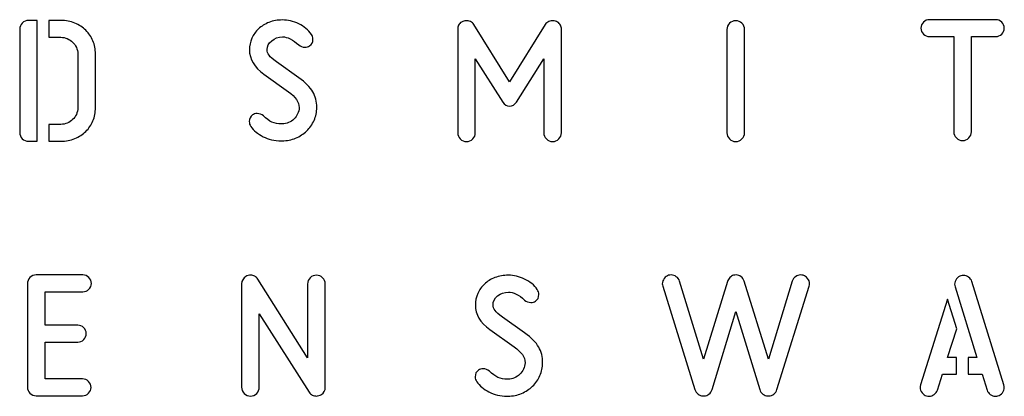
# Model space of a CAD drawing. Header units: millimetres. Extents: x -145 to 145, y -187 to 145.
# Tile 2 of 31: x -77 to -5, y -145 to -117. Entities that reach past the tile are written whole.
import ezdxf

# ---------------------------------------------------------------- set-up
doc = ezdxf.new("R2010")
doc.units = ezdxf.units.MM
doc.header["$MEASUREMENT"] = 0
doc.layers.add('Ebene 1', color=7, linetype='Continuous')

msp = doc.modelspace()

# ---------------------------------------------------------------- linework, layer by layer
at = {"layer": 'Ebene 1', "color": 1}
for points, knots in [([(-57.8415, -125.0088), (-57.8415, -125.0088), (-57.7992, -125.0088), (-57.7992, -125.0088), (-57.7992, -125.0088), (-57.6393, -125.0088), (-57.4841, -124.9759), (-57.3335, -124.91), (-57.3335, -124.91), (-57.183, -124.8442), (-57.0513, -124.7572), (-56.9384, -124.649), (-56.9384, -124.649), (-56.8255, -124.5408), (-56.7338, -124.4138), (-56.6633, -124.268), (-56.6633, -124.268), (-56.5927, -124.1222), (-56.5574, -123.9646), (-56.5574, -123.7953), (-56.5574, -123.7953), (-56.5574, -123.3908), (-56.8208, -123.005), (-57.3476, -122.6382), (-57.3476, -122.6382), (-57.3476, -122.6382), (-59.1539, -121.354), (-59.1539, -121.354), (-59.1539, -121.354), (-59.8594, -120.846), (-60.2122, -120.244), (-60.2122, -119.5478), (-60.2122, -119.5478), (-60.2122, -119.2562), (-60.1534, -118.9763), (-60.0358, -118.7082), (-60.0358, -118.7082), (-59.9182, -118.4401), (-59.7536, -118.2073), (-59.5419, -118.0097), (-59.5419, -118.0097), (-59.3303, -117.8122), (-59.0739, -117.6546), (-58.7729, -117.537), (-58.7729, -117.537), (-58.4718, -117.4194), (-58.1426, -117.3606), (-57.7851, -117.3606), (-57.7851, -117.3606), (-57.3806, -117.3606), (-56.9808, -117.4547), (-56.5856, -117.6428), (-56.5856, -117.6428), (-56.1905, -117.831), (-55.8801, -118.0897), (-55.6543, -118.4189), (-55.6543, -118.4189), (-55.5791, -118.5224), (-55.5414, -118.6447), (-55.5414, -118.7858), (-55.5414, -118.7858), (-55.5414, -118.9928), (-55.6214, -119.1527), (-55.7813, -119.2656), (-55.7813, -119.2656), (-55.8754, -119.3315), (-55.993, -119.3644), (-56.1341, -119.3644), (-56.1341, -119.3644), (-56.3128, -119.3644), (-56.4634, -119.3079), (-56.5856, -119.195), (-56.5856, -119.195), (-57.009, -118.7999), (-57.4088, -118.6024), (-57.7851, -118.6024), (-57.7851, -118.6024), (-58.0861, -118.6024), (-58.3495, -118.6965), (-58.5753, -118.8846), (-58.5753, -118.8846), (-58.8011, -119.0728), (-58.914, -119.2891), (-58.914, -119.5337), (-58.914, -119.5337), (-58.914, -119.6842), (-58.8646, -119.8253), (-58.7658, -119.957), (-58.7658, -119.957), (-58.667, -120.0888), (-58.4859, -120.2487), (-58.2225, -120.4368), (-58.2225, -120.4368), (-58.2225, -120.4368), (-56.5856, -121.608), (-56.5856, -121.608), (-56.5856, -121.608), (-56.0871, -121.9655), (-55.7413, -122.3113), (-55.5485, -122.6452), (-55.5485, -122.6452), (-55.3556, -122.9792), (-55.2592, -123.3625), (-55.2592, -123.7953), (-55.2592, -123.7953), (-55.2592, -124.1339), (-55.3251, -124.4514), (-55.4568, -124.7478), (-55.4568, -124.7478), (-55.5885, -125.0441), (-55.7696, -125.3028), (-56, -125.5239), (-56, -125.5239), (-56.2305, -125.745), (-56.501, -125.9213), (-56.8114, -126.053), (-56.8114, -126.053), (-57.1219, -126.1847), (-57.4511, -126.2506), (-57.7992, -126.2506), (-57.7992, -126.2506), (-57.7992, -126.2506), (-57.8698, -126.2506), (-57.8698, -126.2506), (-57.8698, -126.2506), (-58.3778, -126.2506), (-58.8246, -126.1495), (-59.2103, -125.9472), (-59.2103, -125.9472), (-59.596, -125.745), (-59.8971, -125.4933), (-60.1134, -125.1923), (-60.1134, -125.1923), (-60.1887, -125.0888), (-60.2263, -124.9665), (-60.2263, -124.8254), (-60.2263, -124.8254), (-60.2263, -124.6184), (-60.1463, -124.4585), (-59.9864, -124.3456), (-59.9864, -124.3456), (-59.8923, -124.2797), (-59.7748, -124.2468), (-59.6336, -124.2468), (-59.6336, -124.2468), (-59.4643, -124.2468), (-59.3138, -124.3033), (-59.1821, -124.4162), (-59.1821, -124.4162), (-58.9657, -124.6325), (-58.7564, -124.7854), (-58.5541, -124.8748), (-58.5541, -124.8748), (-58.3519, -124.9641), (-58.1144, -125.0088), (-57.8415, -125.0088)], [0, 0, 0, 0, 0.025641, 0.025641, 0.025641, 0.025641, 0.0512821, 0.0512821, 0.0512821, 0.0512821, 0.0769231, 0.0769231, 0.0769231, 0.0769231, 0.1025641, 0.1025641, 0.1025641, 0.1025641, 0.1282051, 0.1282051, 0.1282051, 0.1282051, 0.1538462, 0.1538462, 0.1538462, 0.1538462, 0.1794872, 0.1794872, 0.1794872, 0.1794872, 0.2051282, 0.2051282, 0.2051282, 0.2051282, 0.2307692, 0.2307692, 0.2307692, 0.2307692, 0.2564103, 0.2564103, 0.2564103, 0.2564103, 0.2820513, 0.2820513, 0.2820513, 0.2820513, 0.3076923, 0.3076923, 0.3076923, 0.3076923, 0.3333333, 0.3333333, 0.3333333, 0.3333333, 0.3589744, 0.3589744, 0.3589744, 0.3589744, 0.3846154, 0.3846154, 0.3846154, 0.3846154, 0.4102564, 0.4102564, 0.4102564, 0.4102564, 0.4358974, 0.4358974, 0.4358974, 0.4358974, 0.4615385, 0.4615385, 0.4615385, 0.4615385, 0.4871795, 0.4871795, 0.4871795, 0.4871795, 0.5128205, 0.5128205, 0.5128205, 0.5128205, 0.5384615, 0.5384615, 0.5384615, 0.5384615, 0.5641026, 0.5641026, 0.5641026, 0.5641026, 0.5897436, 0.5897436, 0.5897436, 0.5897436, 0.6153846, 0.6153846, 0.6153846, 0.6153846, 0.6410256, 0.6410256, 0.6410256, 0.6410256, 0.6666667, 0.6666667, 0.6666667, 0.6666667, 0.6923077, 0.6923077, 0.6923077, 0.6923077, 0.7179487, 0.7179487, 0.7179487, 0.7179487, 0.7435897, 0.7435897, 0.7435897, 0.7435897, 0.7692308, 0.7692308, 0.7692308, 0.7692308, 0.7948718, 0.7948718, 0.7948718, 0.7948718, 0.8205128, 0.8205128, 0.8205128, 0.8205128, 0.8461538, 0.8461538, 0.8461538, 0.8461538, 0.8717949, 0.8717949, 0.8717949, 0.8717949, 0.8974359, 0.8974359, 0.8974359, 0.8974359, 0.9230769, 0.9230769, 0.9230769, 0.9230769, 0.9487179, 0.9487179, 0.9487179, 0.9487179, 0.974359, 0.974359, 0.974359, 0.974359, 1, 1, 1, 1]), ([(-5.2853, -117.3406), (-5.116, -117.3406), (-4.9702, -117.4018), (-4.8479, -117.5241), (-4.8479, -117.5241), (-4.7256, -117.6463), (-4.6644, -117.7922), (-4.6644, -117.9615), (-4.6644, -117.9615), (-4.6644, -118.1308), (-4.7256, -118.2766), (-4.8479, -118.3989), (-4.8479, -118.3989), (-4.9702, -118.5212), (-5.116, -118.5824), (-5.2853, -118.5824), (-5.2853, -118.5824), (-5.2853, -118.5824), (-7.0774, -118.5824), (-7.0774, -118.5824), (-7.0774, -118.5824), (-7.0774, -118.5824), (-7.0774, -125.5815), (-7.0774, -125.5815), (-7.0774, -125.5815), (-7.0774, -125.7602), (-7.1409, -125.9131), (-7.2679, -126.0401), (-7.2679, -126.0401), (-7.3949, -126.1671), (-7.5478, -126.2306), (-7.7265, -126.2306), (-7.7265, -126.2306), (-7.9053, -126.2306), (-8.0581, -126.1671), (-8.1851, -126.0401), (-8.1851, -126.0401), (-8.3121, -125.9131), (-8.3756, -125.7602), (-8.3756, -125.5815), (-8.3756, -125.5815), (-8.3756, -125.5815), (-8.3756, -118.5824), (-8.3756, -118.5824), (-8.3756, -118.5824), (-8.3756, -118.5824), (-10.1677, -118.5824), (-10.1677, -118.5824), (-10.1677, -118.5824), (-10.3371, -118.5824), (-10.4829, -118.5212), (-10.6052, -118.3989), (-10.6052, -118.3989), (-10.7275, -118.2766), (-10.7886, -118.1308), (-10.7886, -117.9615), (-10.7886, -117.9615), (-10.7886, -117.7922), (-10.7275, -117.6463), (-10.6052, -117.5241), (-10.6052, -117.5241), (-10.4829, -117.4018), (-10.3371, -117.3406), (-10.1677, -117.3406), (-10.1677, -117.3406), (-10.1677, -117.3406), (-5.2853, -117.3406), (-5.2853, -117.3406)], [0, 0, 0, 0, 0.0588235, 0.0588235, 0.0588235, 0.0588235, 0.1176471, 0.1176471, 0.1176471, 0.1176471, 0.1764706, 0.1764706, 0.1764706, 0.1764706, 0.2352941, 0.2352941, 0.2352941, 0.2352941, 0.2941176, 0.2941176, 0.2941176, 0.2941176, 0.3529412, 0.3529412, 0.3529412, 0.3529412, 0.4117647, 0.4117647, 0.4117647, 0.4117647, 0.4705882, 0.4705882, 0.4705882, 0.4705882, 0.5294118, 0.5294118, 0.5294118, 0.5294118, 0.5882353, 0.5882353, 0.5882353, 0.5882353, 0.6470588, 0.6470588, 0.6470588, 0.6470588, 0.7058824, 0.7058824, 0.7058824, 0.7058824, 0.7647059, 0.7647059, 0.7647059, 0.7647059, 0.8235294, 0.8235294, 0.8235294, 0.8235294, 0.8823529, 0.8823529, 0.8823529, 0.8823529, 0.9411765, 0.9411765, 0.9411765, 0.9411765, 1, 1, 1, 1]), ([(-75.8228, -126.2849), (-75.8228, -126.2849), (-76.4719, -126.2849), (-76.4719, -126.2849), (-76.4719, -126.2849), (-76.6507, -126.2849), (-76.8035, -126.2214), (-76.9305, -126.0944), (-76.9305, -126.0944), (-77.0575, -125.9674), (-77.121, -125.8145), (-77.121, -125.6358), (-77.121, -125.6358), (-77.121, -125.6358), (-77.121, -118.044), (-77.121, -118.044), (-77.121, -118.044), (-77.121, -117.8653), (-77.0575, -117.7124), (-76.9305, -117.5854), (-76.9305, -117.5854), (-76.8035, -117.4584), (-76.6507, -117.3949), (-76.4719, -117.3949), (-76.4719, -117.3949), (-76.4719, -117.3949), (-75.8228, -117.3949), (-75.8228, -117.3949), (-75.8228, -117.3949), (-75.8228, -117.3949), (-75.8228, -126.2849), (-75.8228, -126.2849)], [0, 0, 0, 0, 0.125, 0.125, 0.125, 0.125, 0.25, 0.25, 0.25, 0.25, 0.375, 0.375, 0.375, 0.375, 0.5, 0.5, 0.5, 0.5, 0.625, 0.625, 0.625, 0.625, 0.75, 0.75, 0.75, 0.75, 0.875, 0.875, 0.875, 0.875, 1, 1, 1, 1]), ([(-74.9761, -126.2849), (-74.9761, -126.2849), (-74.9761, -125.0431), (-74.9761, -125.0431), (-74.9761, -125.0431), (-74.9761, -125.0431), (-74.0871, -125.0431), (-74.0871, -125.0431), (-74.0871, -125.0431), (-73.9272, -125.0431), (-73.772, -125.0102), (-73.6215, -124.9443), (-73.6215, -124.9443), (-73.471, -124.8785), (-73.3393, -124.7915), (-73.2264, -124.6833), (-73.2264, -124.6833), (-73.1135, -124.5751), (-73.0218, -124.4481), (-72.9512, -124.3023), (-72.9512, -124.3023), (-72.8806, -124.1565), (-72.8454, -123.9989), (-72.8454, -123.8296), (-72.8454, -123.8296), (-72.8454, -123.8296), (-72.8454, -119.8502), (-72.8454, -119.8502), (-72.8454, -119.8502), (-72.8454, -119.6809), (-72.8806, -119.5233), (-72.9512, -119.3775), (-72.9512, -119.3775), (-73.0218, -119.2317), (-73.1135, -119.1047), (-73.2264, -118.9965), (-73.2264, -118.9965), (-73.3393, -118.8883), (-73.471, -118.8013), (-73.6215, -118.7355), (-73.6215, -118.7355), (-73.772, -118.6696), (-73.9272, -118.6367), (-74.0871, -118.6367), (-74.0871, -118.6367), (-74.0871, -118.6367), (-74.9761, -118.6367), (-74.9761, -118.6367), (-74.9761, -118.6367), (-74.9761, -118.6367), (-74.9761, -117.3949), (-74.9761, -117.3949), (-74.9761, -117.3949), (-74.9761, -117.3949), (-74.0871, -117.3949), (-74.0871, -117.3949), (-74.0871, -117.3949), (-73.7109, -117.3949), (-73.3675, -117.4608), (-73.057, -117.5925), (-73.057, -117.5925), (-72.7466, -117.7242), (-72.4785, -117.9006), (-72.2527, -118.1216), (-72.2527, -118.1216), (-72.0269, -118.3427), (-71.8529, -118.6014), (-71.7306, -118.8977), (-71.7306, -118.8977), (-71.6083, -119.1941), (-71.5471, -119.5116), (-71.5471, -119.8502), (-71.5471, -119.8502), (-71.5471, -119.8502), (-71.5471, -123.8296), (-71.5471, -123.8296), (-71.5471, -123.8296), (-71.5471, -124.1682), (-71.6083, -124.4857), (-71.7306, -124.7821), (-71.7306, -124.7821), (-71.8529, -125.0784), (-72.0269, -125.3371), (-72.2527, -125.5582), (-72.2527, -125.5582), (-72.4785, -125.7793), (-72.7466, -125.9556), (-73.057, -126.0873), (-73.057, -126.0873), (-73.3675, -126.219), (-73.7109, -126.2849), (-74.0871, -126.2849), (-74.0871, -126.2849), (-74.0871, -126.2849), (-74.9761, -126.2849), (-74.9761, -126.2849)], [0, 0, 0, 0, 0.0416667, 0.0416667, 0.0416667, 0.0416667, 0.0833333, 0.0833333, 0.0833333, 0.0833333, 0.125, 0.125, 0.125, 0.125, 0.1666667, 0.1666667, 0.1666667, 0.1666667, 0.2083333, 0.2083333, 0.2083333, 0.2083333, 0.25, 0.25, 0.25, 0.25, 0.2916667, 0.2916667, 0.2916667, 0.2916667, 0.3333333, 0.3333333, 0.3333333, 0.3333333, 0.375, 0.375, 0.375, 0.375, 0.4166667, 0.4166667, 0.4166667, 0.4166667, 0.4583333, 0.4583333, 0.4583333, 0.4583333, 0.5, 0.5, 0.5, 0.5, 0.5416667, 0.5416667, 0.5416667, 0.5416667, 0.5833333, 0.5833333, 0.5833333, 0.5833333, 0.625, 0.625, 0.625, 0.625, 0.6666667, 0.6666667, 0.6666667, 0.6666667, 0.7083333, 0.7083333, 0.7083333, 0.7083333, 0.75, 0.75, 0.75, 0.75, 0.7916667, 0.7916667, 0.7916667, 0.7916667, 0.8333333, 0.8333333, 0.8333333, 0.8333333, 0.875, 0.875, 0.875, 0.875, 0.9166667, 0.9166667, 0.9166667, 0.9166667, 0.9583333, 0.9583333, 0.9583333, 0.9583333, 1, 1, 1, 1]), ([(-40.567, -123.4096), (-40.6893, -123.5978), (-40.8587, -123.6918), (-41.075, -123.6918), (-41.075, -123.6918), (-41.282, -123.6918), (-41.4466, -123.5978), (-41.5689, -123.4096), (-41.5689, -123.4096), (-41.5689, -123.4096), (-43.5868, -120.2205), (-43.5868, -120.2205), (-43.5868, -120.2205), (-43.5868, -120.2205), (-43.5868, -125.6533), (-43.5868, -125.6533), (-43.5868, -125.6533), (-43.5868, -125.832), (-43.6503, -125.9849), (-43.7773, -126.1119), (-43.7773, -126.1119), (-43.9043, -126.2389), (-44.0572, -126.3024), (-44.2359, -126.3024), (-44.2359, -126.3024), (-44.4147, -126.3024), (-44.5675, -126.2389), (-44.6945, -126.1119), (-44.6945, -126.1119), (-44.8215, -125.9849), (-44.885, -125.832), (-44.885, -125.6533), (-44.885, -125.6533), (-44.885, -125.6533), (-44.885, -118.0333), (-44.885, -118.0333), (-44.885, -118.0333), (-44.885, -117.9298), (-44.8615, -117.831), (-44.8145, -117.737), (-44.8145, -117.737), (-44.7674, -117.6429), (-44.6969, -117.5676), (-44.6028, -117.5112), (-44.6028, -117.5112), (-44.4899, -117.4453), (-44.3817, -117.4124), (-44.2783, -117.4124), (-44.2783, -117.4124), (-44.1748, -117.4124), (-44.0666, -117.4359), (-43.9537, -117.483), (-43.9537, -117.483), (-43.8408, -117.53), (-43.7561, -117.6006), (-43.6997, -117.6946), (-43.6997, -117.6946), (-43.6997, -117.6946), (-41.075, -121.9138), (-41.075, -121.9138), (-41.075, -121.9138), (-41.075, -121.9138), (-38.4363, -117.6946), (-38.4363, -117.6946), (-38.4363, -117.6946), (-38.3798, -117.6006), (-38.2952, -117.53), (-38.1823, -117.483), (-38.1823, -117.483), (-38.0694, -117.4359), (-37.9612, -117.4124), (-37.8577, -117.4124), (-37.8577, -117.4124), (-37.7542, -117.4124), (-37.646, -117.4453), (-37.5332, -117.5112), (-37.5332, -117.5112), (-37.4391, -117.5676), (-37.3685, -117.6429), (-37.3215, -117.737), (-37.3215, -117.737), (-37.2744, -117.831), (-37.2509, -117.9298), (-37.2509, -118.0333), (-37.2509, -118.0333), (-37.2509, -118.0333), (-37.2509, -125.6533), (-37.2509, -125.6533), (-37.2509, -125.6533), (-37.2509, -125.832), (-37.3144, -125.9849), (-37.4414, -126.1119), (-37.4414, -126.1119), (-37.5684, -126.2389), (-37.7213, -126.3024), (-37.9, -126.3024), (-37.9, -126.3024), (-38.0788, -126.3024), (-38.2317, -126.2389), (-38.3587, -126.1119), (-38.3587, -126.1119), (-38.4857, -125.9849), (-38.5492, -125.832), (-38.5492, -125.6533), (-38.5492, -125.6533), (-38.5492, -125.6533), (-38.5492, -120.2205), (-38.5492, -120.2205), (-38.5492, -120.2205), (-38.5492, -120.2205), (-40.567, -123.4096), (-40.567, -123.4096)], [0, 0, 0, 0, 0.0357143, 0.0357143, 0.0357143, 0.0357143, 0.0714286, 0.0714286, 0.0714286, 0.0714286, 0.1071429, 0.1071429, 0.1071429, 0.1071429, 0.1428571, 0.1428571, 0.1428571, 0.1428571, 0.1785714, 0.1785714, 0.1785714, 0.1785714, 0.2142857, 0.2142857, 0.2142857, 0.2142857, 0.25, 0.25, 0.25, 0.25, 0.2857143, 0.2857143, 0.2857143, 0.2857143, 0.3214286, 0.3214286, 0.3214286, 0.3214286, 0.3571429, 0.3571429, 0.3571429, 0.3571429, 0.3928571, 0.3928571, 0.3928571, 0.3928571, 0.4285714, 0.4285714, 0.4285714, 0.4285714, 0.4642857, 0.4642857, 0.4642857, 0.4642857, 0.5, 0.5, 0.5, 0.5, 0.5357143, 0.5357143, 0.5357143, 0.5357143, 0.5714286, 0.5714286, 0.5714286, 0.5714286, 0.6071429, 0.6071429, 0.6071429, 0.6071429, 0.6428571, 0.6428571, 0.6428571, 0.6428571, 0.6785714, 0.6785714, 0.6785714, 0.6785714, 0.7142857, 0.7142857, 0.7142857, 0.7142857, 0.75, 0.75, 0.75, 0.75, 0.7857143, 0.7857143, 0.7857143, 0.7857143, 0.8214286, 0.8214286, 0.8214286, 0.8214286, 0.8571429, 0.8571429, 0.8571429, 0.8571429, 0.8928571, 0.8928571, 0.8928571, 0.8928571, 0.9285714, 0.9285714, 0.9285714, 0.9285714, 0.9642857, 0.9642857, 0.9642857, 0.9642857, 1, 1, 1, 1]), ([(-23.7714, -125.6551), (-23.7714, -125.8338), (-23.8349, -125.9867), (-23.9619, -126.1137), (-23.9619, -126.1137), (-24.0889, -126.2407), (-24.2418, -126.3042), (-24.4205, -126.3042), (-24.4205, -126.3042), (-24.5993, -126.3042), (-24.7521, -126.2407), (-24.8791, -126.1137), (-24.8791, -126.1137), (-25.0061, -125.9867), (-25.0696, -125.8338), (-25.0696, -125.6551), (-25.0696, -125.6551), (-25.0696, -125.6551), (-25.0696, -118.0633), (-25.0696, -118.0633), (-25.0696, -118.0633), (-25.0696, -117.8846), (-25.0061, -117.7317), (-24.8791, -117.6047), (-24.8791, -117.6047), (-24.7521, -117.4777), (-24.5993, -117.4142), (-24.4205, -117.4142), (-24.4205, -117.4142), (-24.2418, -117.4142), (-24.0889, -117.4777), (-23.9619, -117.6047), (-23.9619, -117.6047), (-23.8349, -117.7317), (-23.7714, -117.8846), (-23.7714, -118.0633), (-23.7714, -118.0633), (-23.7714, -118.0633), (-23.7714, -125.6551), (-23.7714, -125.6551)], [0, 0, 0, 0, 0.1, 0.1, 0.1, 0.1, 0.2, 0.2, 0.2, 0.2, 0.3, 0.3, 0.3, 0.3, 0.4, 0.4, 0.4, 0.4, 0.5, 0.5, 0.5, 0.5, 0.6, 0.6, 0.6, 0.6, 0.7, 0.7, 0.7, 0.7, 0.8, 0.8, 0.8, 0.8, 0.9, 0.9, 0.9, 0.9, 1, 1, 1, 1]), ([(-75.9075, -145.0067), (-76.0863, -145.0067), (-76.2391, -144.9432), (-76.3661, -144.8162), (-76.3661, -144.8162), (-76.4931, -144.6892), (-76.5566, -144.5363), (-76.5566, -144.3576), (-76.5566, -144.3576), (-76.5566, -144.3576), (-76.5566, -136.7658), (-76.5566, -136.7658), (-76.5566, -136.7658), (-76.5566, -136.5871), (-76.4931, -136.4342), (-76.3661, -136.3072), (-76.3661, -136.3072), (-76.2391, -136.1802), (-76.0863, -136.1167), (-75.9075, -136.1167), (-75.9075, -136.1167), (-75.9075, -136.1167), (-72.4644, -136.1167), (-72.4644, -136.1167), (-72.4644, -136.1167), (-72.2951, -136.1167), (-72.1493, -136.1779), (-72.027, -136.3002), (-72.027, -136.3002), (-71.9047, -136.4224), (-71.8435, -136.5683), (-71.8435, -136.7376), (-71.8435, -136.7376), (-71.8435, -136.9069), (-71.9047, -137.0527), (-72.027, -137.175), (-72.027, -137.175), (-72.1493, -137.2973), (-72.2951, -137.3585), (-72.4644, -137.3585), (-72.4644, -137.3585), (-72.4644, -137.3585), (-75.2584, -137.3585), (-75.2584, -137.3585), (-75.2584, -137.3585), (-75.2584, -137.3585), (-75.2584, -139.8138), (-75.2584, -139.8138), (-75.2584, -139.8138), (-75.2584, -139.8138), (-72.8454, -139.8138), (-72.8454, -139.8138), (-72.8454, -139.8138), (-72.6761, -139.8138), (-72.5303, -139.875), (-72.408, -139.9973), (-72.408, -139.9973), (-72.2857, -140.1196), (-72.2245, -140.2654), (-72.2245, -140.4347), (-72.2245, -140.4347), (-72.2245, -140.604), (-72.2857, -140.7499), (-72.408, -140.8721), (-72.408, -140.8721), (-72.5303, -140.9944), (-72.6761, -141.0556), (-72.8454, -141.0556), (-72.8454, -141.0556), (-72.8454, -141.0556), (-75.2584, -141.0556), (-75.2584, -141.0556), (-75.2584, -141.0556), (-75.2584, -141.0556), (-75.2584, -143.7649), (-75.2584, -143.7649), (-75.2584, -143.7649), (-75.2584, -143.7649), (-72.4926, -143.7649), (-72.4926, -143.7649), (-72.4926, -143.7649), (-72.3233, -143.7649), (-72.1775, -143.8261), (-72.0552, -143.9484), (-72.0552, -143.9484), (-71.9329, -144.0707), (-71.8717, -144.2165), (-71.8717, -144.3858), (-71.8717, -144.3858), (-71.8717, -144.5551), (-71.9329, -144.701), (-72.0552, -144.8233), (-72.0552, -144.8233), (-72.1775, -144.9456), (-72.3233, -145.0067), (-72.4926, -145.0067), (-72.4926, -145.0067), (-72.4926, -145.0067), (-75.9075, -145.0067), (-75.9075, -145.0067)], [0, 0, 0, 0, 0.04, 0.04, 0.04, 0.04, 0.08, 0.08, 0.08, 0.08, 0.12, 0.12, 0.12, 0.12, 0.16, 0.16, 0.16, 0.16, 0.2, 0.2, 0.2, 0.2, 0.24, 0.24, 0.24, 0.24, 0.28, 0.28, 0.28, 0.28, 0.32, 0.32, 0.32, 0.32, 0.36, 0.36, 0.36, 0.36, 0.4, 0.4, 0.4, 0.4, 0.44, 0.44, 0.44, 0.44, 0.48, 0.48, 0.48, 0.48, 0.52, 0.52, 0.52, 0.52, 0.56, 0.56, 0.56, 0.56, 0.6, 0.6, 0.6, 0.6, 0.64, 0.64, 0.64, 0.64, 0.68, 0.68, 0.68, 0.68, 0.72, 0.72, 0.72, 0.72, 0.76, 0.76, 0.76, 0.76, 0.8, 0.8, 0.8, 0.8, 0.84, 0.84, 0.84, 0.84, 0.88, 0.88, 0.88, 0.88, 0.92, 0.92, 0.92, 0.92, 0.96, 0.96, 0.96, 0.96, 1, 1, 1, 1]), ([(-59.4865, -138.9853), (-59.4865, -138.9853), (-59.4865, -144.3758), (-59.4865, -144.3758), (-59.4865, -144.3758), (-59.4865, -144.5545), (-59.55, -144.7074), (-59.677, -144.8344), (-59.677, -144.8344), (-59.804, -144.9614), (-59.9569, -145.0249), (-60.1356, -145.0249), (-60.1356, -145.0249), (-60.3144, -145.0249), (-60.4672, -144.9614), (-60.5942, -144.8344), (-60.5942, -144.8344), (-60.7212, -144.7074), (-60.7847, -144.5545), (-60.7847, -144.3758), (-60.7847, -144.3758), (-60.7847, -144.3758), (-60.7847, -136.7699), (-60.7847, -136.7699), (-60.7847, -136.7699), (-60.7847, -136.5441), (-60.6813, -136.3654), (-60.4743, -136.2337), (-60.4743, -136.2337), (-60.3708, -136.1678), (-60.2532, -136.1349), (-60.1215, -136.1349), (-60.1215, -136.1349), (-60.018, -136.1349), (-59.9193, -136.1584), (-59.8252, -136.2055), (-59.8252, -136.2055), (-59.7311, -136.2525), (-59.6558, -136.3231), (-59.5994, -136.4171), (-59.5994, -136.4171), (-59.5994, -136.4171), (-55.9305, -142.2027), (-55.9305, -142.2027), (-55.9305, -142.2027), (-55.9305, -142.2027), (-55.9305, -136.784), (-55.9305, -136.784), (-55.9305, -136.784), (-55.9305, -136.6053), (-55.867, -136.4524), (-55.74, -136.3254), (-55.74, -136.3254), (-55.613, -136.1984), (-55.4601, -136.1349), (-55.2814, -136.1349), (-55.2814, -136.1349), (-55.1027, -136.1349), (-54.9498, -136.1984), (-54.8228, -136.3254), (-54.8228, -136.3254), (-54.6958, -136.4524), (-54.6323, -136.6053), (-54.6323, -136.784), (-54.6323, -136.784), (-54.6323, -136.784), (-54.6323, -144.3899), (-54.6323, -144.3899), (-54.6323, -144.3899), (-54.6323, -144.6251), (-54.7264, -144.7991), (-54.9145, -144.912), (-54.9145, -144.912), (-55.0462, -144.9873), (-55.1685, -145.0249), (-55.2814, -145.0249), (-55.2814, -145.0249), (-55.3849, -145.0249), (-55.486, -145.0014), (-55.5848, -144.9543), (-55.5848, -144.9543), (-55.6836, -144.9073), (-55.7612, -144.8368), (-55.8176, -144.7427), (-55.8176, -144.7427), (-55.8176, -144.7427), (-59.4865, -138.9853), (-59.4865, -138.9853)], [0, 0, 0, 0, 0.0454545, 0.0454545, 0.0454545, 0.0454545, 0.0909091, 0.0909091, 0.0909091, 0.0909091, 0.1363636, 0.1363636, 0.1363636, 0.1363636, 0.1818182, 0.1818182, 0.1818182, 0.1818182, 0.2272727, 0.2272727, 0.2272727, 0.2272727, 0.2727273, 0.2727273, 0.2727273, 0.2727273, 0.3181818, 0.3181818, 0.3181818, 0.3181818, 0.3636364, 0.3636364, 0.3636364, 0.3636364, 0.4090909, 0.4090909, 0.4090909, 0.4090909, 0.4545455, 0.4545455, 0.4545455, 0.4545455, 0.5, 0.5, 0.5, 0.5, 0.5454545, 0.5454545, 0.5454545, 0.5454545, 0.5909091, 0.5909091, 0.5909091, 0.5909091, 0.6363636, 0.6363636, 0.6363636, 0.6363636, 0.6818182, 0.6818182, 0.6818182, 0.6818182, 0.7272727, 0.7272727, 0.7272727, 0.7272727, 0.7727273, 0.7727273, 0.7727273, 0.7727273, 0.8181818, 0.8181818, 0.8181818, 0.8181818, 0.8636364, 0.8636364, 0.8636364, 0.8636364, 0.9090909, 0.9090909, 0.9090909, 0.9090909, 0.9545455, 0.9545455, 0.9545455, 0.9545455, 1, 1, 1, 1]), ([(-41.2136, -143.786), (-41.2136, -143.786), (-41.1713, -143.786), (-41.1713, -143.786), (-41.1713, -143.786), (-41.0114, -143.786), (-40.8562, -143.7531), (-40.7056, -143.6872), (-40.7056, -143.6872), (-40.5551, -143.6214), (-40.4234, -143.5344), (-40.3105, -143.4262), (-40.3105, -143.4262), (-40.1976, -143.318), (-40.1059, -143.191), (-40.0354, -143.0452), (-40.0354, -143.0452), (-39.9648, -142.8994), (-39.9295, -142.7418), (-39.9295, -142.5725), (-39.9295, -142.5725), (-39.9295, -142.168), (-40.1929, -141.7822), (-40.7197, -141.4154), (-40.7197, -141.4154), (-40.7197, -141.4154), (-42.526, -140.1312), (-42.526, -140.1312), (-42.526, -140.1312), (-43.2315, -139.6232), (-43.5843, -139.0212), (-43.5843, -138.325), (-43.5843, -138.325), (-43.5843, -138.0334), (-43.5255, -137.7535), (-43.4079, -137.4854), (-43.4079, -137.4854), (-43.2903, -137.2173), (-43.1257, -136.9845), (-42.914, -136.7869), (-42.914, -136.7869), (-42.7024, -136.5894), (-42.446, -136.4318), (-42.145, -136.3142), (-42.145, -136.3142), (-41.8439, -136.1966), (-41.5147, -136.1378), (-41.1572, -136.1378), (-41.1572, -136.1378), (-40.7527, -136.1378), (-40.3529, -136.2319), (-39.9577, -136.42), (-39.9577, -136.42), (-39.5626, -136.6082), (-39.2522, -136.8669), (-39.0264, -137.1961), (-39.0264, -137.1961), (-38.9512, -137.2996), (-38.9135, -137.4219), (-38.9135, -137.563), (-38.9135, -137.563), (-38.9135, -137.77), (-38.9935, -137.9299), (-39.1534, -138.0428), (-39.1534, -138.0428), (-39.2475, -138.1087), (-39.3651, -138.1416), (-39.5062, -138.1416), (-39.5062, -138.1416), (-39.6849, -138.1416), (-39.8355, -138.0851), (-39.9577, -137.9722), (-39.9577, -137.9722), (-40.3811, -137.5771), (-40.7809, -137.3796), (-41.1572, -137.3796), (-41.1572, -137.3796), (-41.4582, -137.3796), (-41.7216, -137.4737), (-41.9474, -137.6618), (-41.9474, -137.6618), (-42.1732, -137.85), (-42.2861, -138.0663), (-42.2861, -138.3109), (-42.2861, -138.3109), (-42.2861, -138.4614), (-42.2367, -138.6025), (-42.1379, -138.7342), (-42.1379, -138.7342), (-42.0391, -138.866), (-41.858, -139.0259), (-41.5946, -139.214), (-41.5946, -139.214), (-41.5946, -139.214), (-39.9577, -140.3852), (-39.9577, -140.3852), (-39.9577, -140.3852), (-39.4592, -140.7427), (-39.1134, -141.0885), (-38.9206, -141.4224), (-38.9206, -141.4224), (-38.7277, -141.7564), (-38.6313, -142.1397), (-38.6313, -142.5725), (-38.6313, -142.5725), (-38.6313, -142.9111), (-38.6972, -143.2286), (-38.8289, -143.525), (-38.8289, -143.525), (-38.9606, -143.8213), (-39.1417, -144.08), (-39.3721, -144.3011), (-39.3721, -144.3011), (-39.6026, -144.5222), (-39.8731, -144.6985), (-40.1835, -144.8302), (-40.1835, -144.8302), (-40.494, -144.9619), (-40.8232, -145.0278), (-41.1713, -145.0278), (-41.1713, -145.0278), (-41.1713, -145.0278), (-41.2419, -145.0278), (-41.2419, -145.0278), (-41.2419, -145.0278), (-41.7499, -145.0278), (-42.1967, -144.9267), (-42.5824, -144.7244), (-42.5824, -144.7244), (-42.9681, -144.5222), (-43.2692, -144.2705), (-43.4855, -143.9695), (-43.4855, -143.9695), (-43.5608, -143.866), (-43.5984, -143.7437), (-43.5984, -143.6026), (-43.5984, -143.6026), (-43.5984, -143.3956), (-43.5184, -143.2357), (-43.3585, -143.1228), (-43.3585, -143.1228), (-43.2644, -143.0569), (-43.1469, -143.024), (-43.0057, -143.024), (-43.0057, -143.024), (-42.8364, -143.024), (-42.6859, -143.0805), (-42.5542, -143.1934), (-42.5542, -143.1934), (-42.3378, -143.4097), (-42.1285, -143.5626), (-41.9262, -143.652), (-41.9262, -143.652), (-41.724, -143.7413), (-41.4865, -143.786), (-41.2136, -143.786)], [0, 0, 0, 0, 0.025641, 0.025641, 0.025641, 0.025641, 0.0512821, 0.0512821, 0.0512821, 0.0512821, 0.0769231, 0.0769231, 0.0769231, 0.0769231, 0.1025641, 0.1025641, 0.1025641, 0.1025641, 0.1282051, 0.1282051, 0.1282051, 0.1282051, 0.1538462, 0.1538462, 0.1538462, 0.1538462, 0.1794872, 0.1794872, 0.1794872, 0.1794872, 0.2051282, 0.2051282, 0.2051282, 0.2051282, 0.2307692, 0.2307692, 0.2307692, 0.2307692, 0.2564103, 0.2564103, 0.2564103, 0.2564103, 0.2820513, 0.2820513, 0.2820513, 0.2820513, 0.3076923, 0.3076923, 0.3076923, 0.3076923, 0.3333333, 0.3333333, 0.3333333, 0.3333333, 0.3589744, 0.3589744, 0.3589744, 0.3589744, 0.3846154, 0.3846154, 0.3846154, 0.3846154, 0.4102564, 0.4102564, 0.4102564, 0.4102564, 0.4358974, 0.4358974, 0.4358974, 0.4358974, 0.4615385, 0.4615385, 0.4615385, 0.4615385, 0.4871795, 0.4871795, 0.4871795, 0.4871795, 0.5128205, 0.5128205, 0.5128205, 0.5128205, 0.5384615, 0.5384615, 0.5384615, 0.5384615, 0.5641026, 0.5641026, 0.5641026, 0.5641026, 0.5897436, 0.5897436, 0.5897436, 0.5897436, 0.6153846, 0.6153846, 0.6153846, 0.6153846, 0.6410256, 0.6410256, 0.6410256, 0.6410256, 0.6666667, 0.6666667, 0.6666667, 0.6666667, 0.6923077, 0.6923077, 0.6923077, 0.6923077, 0.7179487, 0.7179487, 0.7179487, 0.7179487, 0.7435897, 0.7435897, 0.7435897, 0.7435897, 0.7692308, 0.7692308, 0.7692308, 0.7692308, 0.7948718, 0.7948718, 0.7948718, 0.7948718, 0.8205128, 0.8205128, 0.8205128, 0.8205128, 0.8461538, 0.8461538, 0.8461538, 0.8461538, 0.8717949, 0.8717949, 0.8717949, 0.8717949, 0.8974359, 0.8974359, 0.8974359, 0.8974359, 0.9230769, 0.9230769, 0.9230769, 0.9230769, 0.9487179, 0.9487179, 0.9487179, 0.9487179, 0.974359, 0.974359, 0.974359, 0.974359, 1, 1, 1, 1]), ([(-26.1569, -144.5558), (-26.204, -144.6875), (-26.2816, -144.7957), (-26.3898, -144.8804), (-26.3898, -144.8804), (-26.498, -144.9651), (-26.6179, -145.0074), (-26.7496, -145.0074), (-26.7496, -145.0074), (-26.7496, -145.0074), (-26.8343, -145.0074), (-26.8343, -145.0074), (-26.8343, -145.0074), (-26.966, -145.0074), (-27.0859, -144.9651), (-27.1941, -144.8804), (-27.1941, -144.8804), (-27.3023, -144.7957), (-27.3799, -144.6875), (-27.4269, -144.5558), (-27.4269, -144.5558), (-27.4269, -144.5558), (-29.7976, -136.95), (-29.7976, -136.95), (-29.7976, -136.95), (-29.8164, -136.8747), (-29.8258, -136.8136), (-29.8258, -136.7665), (-29.8258, -136.7665), (-29.8258, -136.6254), (-29.7788, -136.4937), (-29.6847, -136.3714), (-29.6847, -136.3714), (-29.5906, -136.2491), (-29.4825, -136.1739), (-29.3602, -136.1456), (-29.3602, -136.1456), (-29.3037, -136.1268), (-29.2379, -136.1174), (-29.1626, -136.1174), (-29.1626, -136.1174), (-29.0309, -136.1174), (-28.9086, -136.1597), (-28.7957, -136.2444), (-28.7957, -136.2444), (-28.6828, -136.3291), (-28.6029, -136.4373), (-28.5558, -136.569), (-28.5558, -136.569), (-28.5558, -136.569), (-26.7919, -142.3122), (-26.7919, -142.3122), (-26.7919, -142.3122), (-26.7919, -142.3122), (-25.028, -136.6113), (-25.028, -136.6113), (-25.028, -136.6113), (-24.9904, -136.4984), (-24.9316, -136.3973), (-24.8517, -136.3079), (-24.8517, -136.3079), (-24.7717, -136.2185), (-24.6847, -136.1644), (-24.5906, -136.1456), (-24.5906, -136.1456), (-24.5342, -136.1268), (-24.4683, -136.1174), (-24.393, -136.1174), (-24.393, -136.1174), (-24.2613, -136.1174), (-24.1414, -136.1597), (-24.0332, -136.2444), (-24.0332, -136.2444), (-23.925, -136.3291), (-23.8474, -136.4373), (-23.8004, -136.569), (-23.8004, -136.569), (-23.8004, -136.569), (-22.0224, -142.3122), (-22.0224, -142.3122), (-22.0224, -142.3122), (-22.0224, -142.3122), (-20.2585, -136.569), (-20.2585, -136.569), (-20.2585, -136.569), (-20.2115, -136.4373), (-20.1315, -136.3291), (-20.0186, -136.2444), (-20.0186, -136.2444), (-19.9057, -136.1597), (-19.7834, -136.1174), (-19.6517, -136.1174), (-19.6517, -136.1174), (-19.5765, -136.1174), (-19.5106, -136.1268), (-19.4542, -136.1456), (-19.4542, -136.1456), (-19.3319, -136.1739), (-19.2237, -136.2491), (-19.1296, -136.3714), (-19.1296, -136.3714), (-19.0355, -136.4937), (-18.9885, -136.6254), (-18.9885, -136.7665), (-18.9885, -136.7665), (-18.9885, -136.8136), (-18.9979, -136.8747), (-19.0167, -136.95), (-19.0167, -136.95), (-19.0167, -136.95), (-21.3874, -144.5558), (-21.3874, -144.5558), (-21.3874, -144.5558), (-21.4344, -144.6875), (-21.512, -144.7957), (-21.6202, -144.8804), (-21.6202, -144.8804), (-21.7284, -144.9651), (-21.8483, -145.0074), (-21.9801, -145.0074), (-21.9801, -145.0074), (-21.9801, -145.0074), (-22.0647, -145.0074), (-22.0647, -145.0074), (-22.0647, -145.0074), (-22.1964, -145.0074), (-22.3164, -144.9651), (-22.4246, -144.8804), (-22.4246, -144.8804), (-22.5327, -144.7957), (-22.6103, -144.6875), (-22.6574, -144.5558), (-22.6574, -144.5558), (-22.6574, -144.5558), (-24.4072, -138.7985), (-24.4072, -138.7985), (-24.4072, -138.7985), (-24.4072, -138.7985), (-26.1569, -144.5558), (-26.1569, -144.5558)], [0, 0, 0, 0, 0.0285714, 0.0285714, 0.0285714, 0.0285714, 0.0571429, 0.0571429, 0.0571429, 0.0571429, 0.0857143, 0.0857143, 0.0857143, 0.0857143, 0.1142857, 0.1142857, 0.1142857, 0.1142857, 0.1428571, 0.1428571, 0.1428571, 0.1428571, 0.1714286, 0.1714286, 0.1714286, 0.1714286, 0.2, 0.2, 0.2, 0.2, 0.2285714, 0.2285714, 0.2285714, 0.2285714, 0.2571429, 0.2571429, 0.2571429, 0.2571429, 0.2857143, 0.2857143, 0.2857143, 0.2857143, 0.3142857, 0.3142857, 0.3142857, 0.3142857, 0.3428571, 0.3428571, 0.3428571, 0.3428571, 0.3714286, 0.3714286, 0.3714286, 0.3714286, 0.4, 0.4, 0.4, 0.4, 0.4285714, 0.4285714, 0.4285714, 0.4285714, 0.4571429, 0.4571429, 0.4571429, 0.4571429, 0.4857143, 0.4857143, 0.4857143, 0.4857143, 0.5142857, 0.5142857, 0.5142857, 0.5142857, 0.5428571, 0.5428571, 0.5428571, 0.5428571, 0.5714286, 0.5714286, 0.5714286, 0.5714286, 0.6, 0.6, 0.6, 0.6, 0.6285714, 0.6285714, 0.6285714, 0.6285714, 0.6571429, 0.6571429, 0.6571429, 0.6571429, 0.6857143, 0.6857143, 0.6857143, 0.6857143, 0.7142857, 0.7142857, 0.7142857, 0.7142857, 0.7428571, 0.7428571, 0.7428571, 0.7428571, 0.7714286, 0.7714286, 0.7714286, 0.7714286, 0.8, 0.8, 0.8, 0.8, 0.8285714, 0.8285714, 0.8285714, 0.8285714, 0.8571429, 0.8571429, 0.8571429, 0.8571429, 0.8857143, 0.8857143, 0.8857143, 0.8857143, 0.9142857, 0.9142857, 0.9142857, 0.9142857, 0.9428571, 0.9428571, 0.9428571, 0.9428571, 0.9714286, 0.9714286, 0.9714286, 0.9714286, 1, 1, 1, 1]), ([(-4.6836, -144.2117), (-4.6648, -144.287), (-4.6554, -144.3482), (-4.6554, -144.3952), (-4.6554, -144.3952), (-4.6554, -144.5363), (-4.7024, -144.668), (-4.7965, -144.7903), (-4.7965, -144.7903), (-4.8906, -144.9126), (-4.9988, -144.9879), (-5.1211, -145.0161), (-5.1211, -145.0161), (-5.1775, -145.0349), (-5.2434, -145.0443), (-5.3186, -145.0443), (-5.3186, -145.0443), (-5.4503, -145.0443), (-5.5726, -145.002), (-5.6855, -144.9173), (-5.6855, -144.9173), (-5.7984, -144.8326), (-5.8784, -144.7244), (-5.9254, -144.5927), (-5.9254, -144.5927), (-5.9254, -144.5927), (-6.2923, -143.4215), (-6.2923, -143.4215), (-6.2923, -143.4215), (-6.2923, -143.4215), (-7.3224, -143.4215), (-7.3224, -143.4215), (-7.3224, -143.4215), (-7.3224, -143.4215), (-7.3224, -142.1797), (-7.3224, -142.1797), (-7.3224, -142.1797), (-7.3224, -142.1797), (-6.6733, -142.1797), (-6.6733, -142.1797), (-6.6733, -142.1797), (-6.6733, -142.1797), (-8.2819, -136.9869), (-8.2819, -136.9869), (-8.2819, -136.9869), (-8.3008, -136.9116), (-8.3102, -136.8505), (-8.3102, -136.8034), (-8.3102, -136.8034), (-8.3102, -136.6623), (-8.2631, -136.5306), (-8.1691, -136.4083), (-8.1691, -136.4083), (-8.075, -136.286), (-7.9668, -136.2108), (-7.8445, -136.1825), (-7.8445, -136.1825), (-7.7881, -136.1637), (-7.7222, -136.1543), (-7.6469, -136.1543), (-7.6469, -136.1543), (-7.5152, -136.1543), (-7.3929, -136.1966), (-7.2801, -136.2813), (-7.2801, -136.2813), (-7.1672, -136.366), (-7.0872, -136.4742), (-7.0402, -136.6059), (-7.0402, -136.6059), (-7.0402, -136.6059), (-4.6836, -144.2117), (-4.6836, -144.2117)], [0, 0, 0, 0, 0.0555556, 0.0555556, 0.0555556, 0.0555556, 0.1111111, 0.1111111, 0.1111111, 0.1111111, 0.1666667, 0.1666667, 0.1666667, 0.1666667, 0.2222222, 0.2222222, 0.2222222, 0.2222222, 0.2777778, 0.2777778, 0.2777778, 0.2777778, 0.3333333, 0.3333333, 0.3333333, 0.3333333, 0.3888889, 0.3888889, 0.3888889, 0.3888889, 0.4444444, 0.4444444, 0.4444444, 0.4444444, 0.5, 0.5, 0.5, 0.5, 0.5555556, 0.5555556, 0.5555556, 0.5555556, 0.6111111, 0.6111111, 0.6111111, 0.6111111, 0.6666667, 0.6666667, 0.6666667, 0.6666667, 0.7222222, 0.7222222, 0.7222222, 0.7222222, 0.7777778, 0.7777778, 0.7777778, 0.7777778, 0.8333333, 0.8333333, 0.8333333, 0.8333333, 0.8888889, 0.8888889, 0.8888889, 0.8888889, 0.9444444, 0.9444444, 0.9444444, 0.9444444, 1, 1, 1, 1]), ([(-8.1549, -140.0772), (-8.1549, -140.0772), (-8.8323, -142.1797), (-8.8323, -142.1797), (-8.8323, -142.1797), (-8.8323, -142.1797), (-8.1691, -142.1797), (-8.1691, -142.1797), (-8.1691, -142.1797), (-8.1691, -142.1797), (-8.1691, -143.4215), (-8.1691, -143.4215), (-8.1691, -143.4215), (-8.1691, -143.4215), (-9.2133, -143.4215), (-9.2133, -143.4215), (-9.2133, -143.4215), (-9.2133, -143.4215), (-9.5802, -144.5927), (-9.5802, -144.5927), (-9.5802, -144.5927), (-9.6272, -144.7244), (-9.7072, -144.8326), (-9.8201, -144.9173), (-9.8201, -144.9173), (-9.9329, -145.002), (-10.0552, -145.0443), (-10.1869, -145.0443), (-10.1869, -145.0443), (-10.2622, -145.0443), (-10.3281, -145.0349), (-10.3845, -145.0161), (-10.3845, -145.0161), (-10.5068, -144.9879), (-10.615, -144.9126), (-10.7091, -144.7903), (-10.7091, -144.7903), (-10.8031, -144.668), (-10.8502, -144.5363), (-10.8502, -144.3952), (-10.8502, -144.3952), (-10.8502, -144.3482), (-10.8408, -144.287), (-10.8219, -144.2117), (-10.8219, -144.2117), (-10.8219, -144.2117), (-8.8464, -137.9041), (-8.8464, -137.9041), (-8.8464, -137.9041), (-8.8464, -137.9041), (-8.1549, -140.0772), (-8.1549, -140.0772)], [0, 0, 0, 0, 0.0769231, 0.0769231, 0.0769231, 0.0769231, 0.1538462, 0.1538462, 0.1538462, 0.1538462, 0.2307692, 0.2307692, 0.2307692, 0.2307692, 0.3076923, 0.3076923, 0.3076923, 0.3076923, 0.3846154, 0.3846154, 0.3846154, 0.3846154, 0.4615385, 0.4615385, 0.4615385, 0.4615385, 0.5384615, 0.5384615, 0.5384615, 0.5384615, 0.6153846, 0.6153846, 0.6153846, 0.6153846, 0.6923077, 0.6923077, 0.6923077, 0.6923077, 0.7692308, 0.7692308, 0.7692308, 0.7692308, 0.8461538, 0.8461538, 0.8461538, 0.8461538, 0.9230769, 0.9230769, 0.9230769, 0.9230769, 1, 1, 1, 1])]:
    msp.add_open_spline(points, degree=3, knots=knots, dxfattribs=at)

doc.saveas('drawing.dxf')
